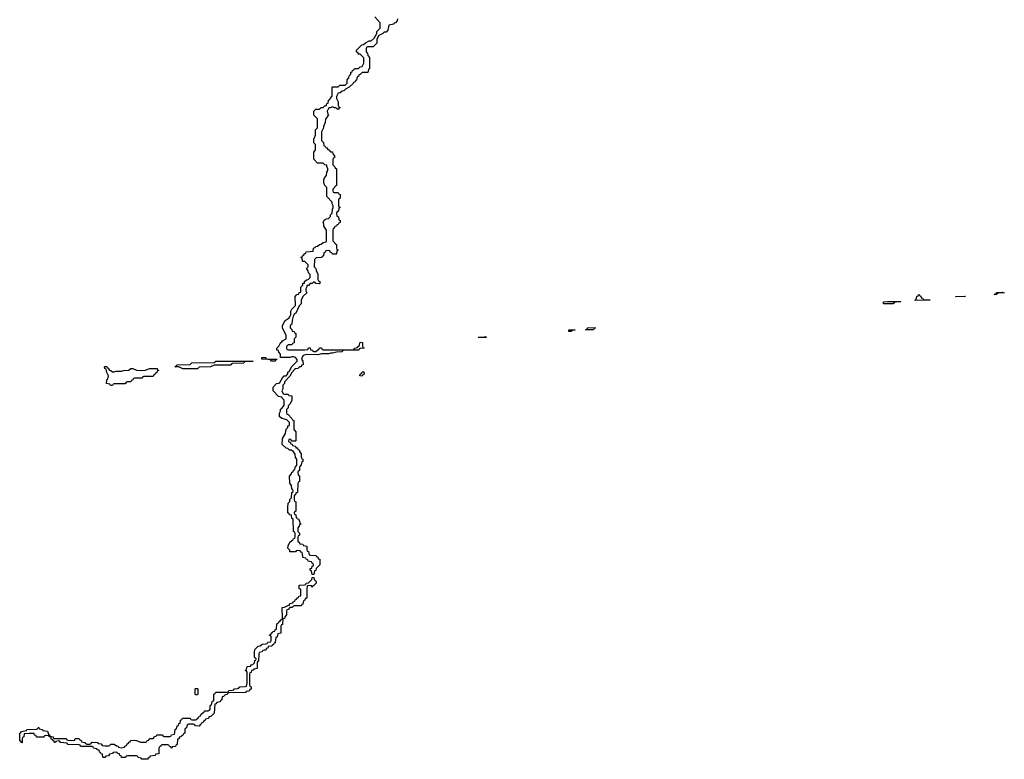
# Model space of a CAD drawing. Header units: inches. Extents: x 2777885 to 2884230, y 684484 to 829189.
# Tile 13 of 239: x 2815768 to 2826414, y 720888 to 728880. Entities that reach past the tile are written whole.
import ezdxf

# ---------------------------------------------------------------- set-up
doc = ezdxf.new("R2010")
doc.units = ezdxf.units.IN
doc.header["$MEASUREMENT"] = 0
doc.layers.add('C8712', color=7, linetype='Continuous')
doc.layers.add('C8722', color=7, linetype='Continuous')

msp = doc.modelspace()

# ---------------------------------------------------------------- linework, layer by layer
at = {"layer": 'C8712', "color": 6}
msp.add_lwpolyline([(2819852, 728888), (2819851, 728869), (2819830, 728846), (2819818, 728842), (2819814, 728830), (2819758, 728822), (2819750, 728766), (2819730, 728746), (2819710, 728746), (2819694, 728730), (2819651, 728709), (2819631, 728670), (2819630, 728626), (2819590, 728588), (2819533, 728587), (2819518, 728582), (2819513, 728567), (2819513, 728533), (2819530, 728514), (2819532, 728492), (2819552, 728470), (2819551, 728350), (2819538, 728342), (2819534, 728310), (2819472, 728308), (2819450, 728288), (2819434, 728286), (2819430, 728266), (2819418, 728262), (2819410, 728226), (2819398, 728222), (2819394, 728210), (2819378, 728202), (2819374, 728190), (2819332, 728150), (2819291, 728129), (2819274, 728110), (2819253, 728107), (2819234, 728090), (2819210, 728086), (2819192, 728050), (2819192, 728030), (2819211, 727991), (2819213, 727953), (2819218, 727938), (2819232, 727930), (2819218, 727922), (2819214, 727910), (2819206, 727910), (2819202, 727922), (2819188, 727928), (2819172, 727928), (2819150, 727938), (2819128, 727928), (2819112, 727928), (2819092, 727890), (2819098, 727858), (2819112, 727850), (2819098, 727842), (2819094, 727830), (2819073, 727807), (2819071, 727769), (2819053, 727727), (2819052, 727710), (2819032, 727670), (2819033, 727573), (2819052, 727552), (2819058, 727518), (2819070, 727514), (2819078, 727498), (2819090, 727494), (2819098, 727478), (2819110, 727474), (2819130, 727454), (2819150, 727452), (2819154, 727430), (2819172, 727410), (2819172, 727388), (2819158, 727382), (2819154, 727370), (2819154, 727310), (2819174, 727290), (2819178, 727278), (2819192, 727270), (2819194, 727090), (2819178, 727082), (2819174, 727070), (2819154, 727050), (2819154, 727030), (2819158, 727018), (2819170, 727014), (2819212, 727012), (2819218, 726998), (2819234, 726990), (2819234, 726950), (2819218, 726942), (2819214, 726930), (2819214, 726870), (2819218, 726858), (2819230, 726854), (2819232, 726848), (2819218, 726842), (2819214, 726810), (2819198, 726802), (2819194, 726790), (2819198, 726758), (2819214, 726750), (2819218, 726718), (2819232, 726712), (2819232, 726690), (2819218, 726682), (2819210, 726666), (2819198, 726662), (2819194, 726650), (2819174, 726646), (2819170, 726626), (2819158, 726622), (2819153, 726607), (2819152, 726512), (2819154, 726490), (2819174, 726470), (2819178, 726458), (2819192, 726452), (2819194, 726410), (2819198, 726398), (2819212, 726390), (2819198, 726382), (2819194, 726350), (2819190, 726346), (2819150, 726346), (2819142, 726362), (2819130, 726366), (2819122, 726382), (2819110, 726386), (2819078, 726382), (2819072, 726368), (2819058, 726362), (2819052, 726328), (2819038, 726322), (2819034, 726310), (2818973, 726307), (2818954, 726290), (2818952, 726210), (2818971, 726190), (2818972, 726170), (2818991, 726131), (2818993, 726073), (2818998, 726058), (2819014, 726050), (2819014, 726030), (2819010, 726026), (2818970, 726028), (2818962, 726042), (2818950, 726046), (2818931, 726029), (2818910, 726028), (2818890, 726009), (2818873, 726007), (2818873, 725993), (2818862, 725970), (2818862, 725950), (2818872, 725928), (2818831, 725889), (2818812, 725850), (2818811, 725809), (2818791, 725789), (2818752, 725710), (2818740, 725700), (2818724, 725676), (2818714, 725634), (2818712, 725590), (2818698, 725582), (2818694, 725570), (2818694, 725550), (2818710, 725534), (2818714, 725514), (2818734, 725510), (2818738, 725498), (2818754, 725490), (2818752, 725448), (2818734, 725430), (2818734, 725390), (2818718, 725382), (2818710, 725366), (2818670, 725366), (2818654, 725350), (2818654, 725330), (2818658, 725318), (2818670, 725314), (2818850, 725312), (2818882, 725318), (2818890, 725334), (2818910, 725334), (2818914, 725314), (2818934, 725310), (2818938, 725298), (2818950, 725294), (2818970, 725294), (2818990, 725314), (2819002, 725318), (2819010, 725334), (2819030, 725334), (2819038, 725318), (2819050, 725314), (2819370, 725314), (2819382, 725318), (2819390, 725332), (2819422, 725338), (2819430, 725354), (2819442, 725358), (2819446, 725390), (2819450, 725394), (2819473, 725393), (2819473, 725353), (2819478, 725338), (2819494, 725330), (2819450, 725326), (2819438, 725322), (2819434, 725310), (2819430, 725310), (2819272, 725308), (2819258, 725302), (2819254, 725290), (2819192, 725288), (2819150, 725278), (2819130, 725278), (2819111, 725269), (2819030, 725269), (2818990, 725258), (2818870, 725262), (2818844, 725256), (2818831, 725249), (2818814, 725210), (2818831, 725190), (2818832, 725150), (2818814, 725146), (2818811, 725129), (2818792, 725128), (2818774, 725110), (2818751, 725109), (2818740, 725100), (2818711, 725069), (2818690, 725028), (2818632, 724968), (2818631, 724949), (2818612, 724930), (2818612, 724890), (2818602, 724870), (2818618, 724838), (2818633, 724833), (2818670, 724834), (2818678, 724818), (2818710, 724814), (2818712, 724810), (2818710, 724766), (2818690, 724726), (2818672, 724708), (2818670, 724686), (2818653, 724667), (2818653, 724633), (2818658, 724618), (2818670, 724614), (2818710, 724572), (2818718, 724558), (2818731, 724550), (2818733, 724453), (2818753, 724427), (2818754, 724330), (2818750, 724326), (2818706, 724326), (2818702, 724342), (2818690, 724346), (2818678, 724342), (2818674, 724330), (2818678, 724318), (2818694, 724314), (2818698, 724298), (2818713, 724293), (2818718, 724278), (2818750, 724272), (2818754, 724254), (2818770, 724252), (2818774, 724234), (2818792, 724230), (2818793, 724213), (2818811, 724190), (2818813, 724153), (2818818, 724138), (2818831, 724130), (2818830, 724106), (2818818, 724102), (2818812, 724070), (2818794, 724050), (2818792, 724008), (2818778, 724002), (2818774, 723990), (2818778, 723958), (2818792, 723952), (2818794, 723910), (2818792, 723890), (2818778, 723882), (2818774, 723870), (2818773, 723773), (2818766, 723766), (2818754, 723766), (2818750, 723746), (2818738, 723742), (2818734, 723730), (2818734, 723690), (2818738, 723678), (2818752, 723670), (2818754, 723630), (2818752, 723570), (2818738, 723562), (2818734, 723550), (2818738, 723538), (2818752, 723530), (2818758, 723498), (2818770, 723494), (2818778, 723478), (2818790, 723474), (2818798, 723438), (2818812, 723430), (2818794, 723426), (2818790, 723406), (2818774, 723390), (2818774, 723350), (2818792, 723330), (2818792, 723310), (2818778, 723302), (2818774, 723290), (2818774, 723250), (2818778, 723238), (2818790, 723234), (2818798, 723218), (2818830, 723212), (2818838, 723198), (2818871, 723191), (2818874, 723150), (2818878, 723138), (2818892, 723132), (2818898, 723098), (2818913, 723093), (2818972, 723092), (2818978, 723078), (2818990, 723074), (2818994, 723054), (2819012, 723050), (2819012, 722990), (2818972, 722948), (2818970, 722928), (2818954, 722926), (2818950, 722886), (2818930, 722886), (2818922, 722922), (2818908, 722930), (2818908, 722950), (2818926, 722954), (2818930, 722974), (2818942, 722978), (2818946, 722990), (2818942, 723002), (2818930, 723006), (2818922, 723022), (2818886, 723030), (2818882, 723042), (2818870, 723046), (2818862, 723062), (2818829, 723069), (2818827, 723107), (2818822, 723122), (2818810, 723126), (2818802, 723142), (2818770, 723146), (2818758, 723142), (2818751, 723129), (2818690, 723129), (2818688, 723148), (2818669, 723170), (2818670, 723194), (2818690, 723234), (2818710, 723254), (2818722, 723258), (2818730, 723274), (2818742, 723278), (2818747, 723293), (2818747, 723327), (2818742, 723342), (2818729, 723350), (2818726, 723486), (2818709, 723490), (2818706, 723526), (2818686, 723530), (2818682, 723542), (2818668, 723550), (2818666, 723610), (2818670, 723654), (2818688, 723672), (2818690, 723694), (2818707, 723713), (2818709, 723770), (2818722, 723778), (2818726, 723790), (2818722, 723802), (2818710, 723806), (2818707, 723847), (2818689, 723871), (2818687, 723947), (2818708, 723972), (2818710, 723992), (2818726, 723994), (2818730, 724014), (2818742, 724018), (2818750, 724054), (2818762, 724058), (2818766, 724070), (2818766, 724130), (2818749, 724150), (2818747, 724187), (2818729, 724209), (2818708, 724228), (2818686, 724230), (2818668, 724248), (2818650, 724249), (2818606, 724290), (2818610, 724354), (2818642, 724410), (2818650, 724454), (2818668, 724472), (2818669, 724490), (2818686, 724494), (2818687, 724527), (2818656, 724556), (2818606, 724570), (2818578, 724590), (2818578, 724630), (2818589, 724651), (2818589, 724670), (2818602, 724678), (2818627, 724713), (2818627, 724767), (2818606, 724790), (2818602, 724802), (2818566, 724810), (2818510, 724868), (2818509, 724910), (2818546, 724950), (2818569, 724951), (2818580, 724960), (2818608, 725010), (2818628, 725030), (2818648, 725032), (2818668, 725052), (2818669, 725070), (2818682, 725078), (2818710, 725132), (2818768, 725190), (2818767, 725207), (2818749, 725229), (2818730, 725238), (2818710, 725238), (2818689, 725229), (2818588, 725228), (2818587, 725267), (2818570, 725286), (2818566, 725306), (2818549, 725309), (2818549, 725330), (2818569, 725351), (2818589, 725390), (2818602, 725398), (2818610, 725411), (2818648, 725432), (2818649, 725470), (2818610, 725546), (2818610, 725574), (2818638, 725630), (2818680, 725660), (2818689, 725671), (2818698, 725690), (2818698, 725730), (2818710, 725752), (2818749, 725791), (2818748, 725890), (2818766, 725910), (2818786, 725914), (2818790, 725932), (2818806, 725934), (2818808, 725990), (2818828, 726012), (2818830, 726032), (2818846, 726034), (2818848, 726050), (2818868, 726070), (2818888, 726072), (2818907, 726093), (2818907, 726127), (2818890, 726146), (2818887, 726167), (2818869, 726190), (2818886, 726210), (2818886, 726230), (2818850, 726266), (2818830, 726266), (2818826, 726270), (2818822, 726302), (2818806, 726310), (2818822, 726318), (2818826, 726330), (2818842, 726338), (2818846, 726350), (2818862, 726358), (2818866, 726370), (2818942, 726378), (2818946, 726410), (2818962, 726418), (2818966, 726430), (2818987, 726433), (2819010, 726452), (2819027, 726453), (2819050, 726472), (2819082, 726478), (2819086, 726490), (2819087, 726607), (2819070, 726626), (2819058, 726650), (2819058, 726670), (2819049, 726691), (2819063, 726717), (2819086, 726730), (2819108, 726732), (2819128, 726752), (2819130, 726772), (2819148, 726790), (2819149, 726829), (2819158, 726850), (2819158, 726870), (2819148, 726892), (2819148, 726908), (2819088, 726970), (2819088, 727068), (2819068, 727090), (2819056, 727116), (2819055, 727150), (2819062, 727170), (2819084, 727196), (2819090, 727234), (2819098, 727250), (2819098, 727270), (2819088, 727292), (2819088, 727308), (2819068, 727310), (2819049, 727329), (2818988, 727330), (2818947, 727373), (2818947, 727447), (2818967, 727473), (2818968, 727490), (2818966, 727530), (2818948, 727550), (2818948, 727590), (2818967, 727633), (2818968, 727690), (2818987, 727713), (2818989, 727770), (2818988, 727808), (2818948, 727848), (2818948, 727890), (2818970, 727914), (2819010, 727914), (2819026, 727930), (2819050, 727932), (2819070, 727952), (2819086, 727954), (2819090, 727974), (2819102, 727978), (2819108, 728012), (2819122, 728018), (2819126, 728030), (2819147, 728053), (2819146, 728150), (2819150, 728154), (2819210, 728154), (2819229, 728171), (2819288, 728172), (2819307, 728193), (2819309, 728231), (2819327, 728253), (2819330, 728274), (2819347, 728293), (2819350, 728314), (2819362, 728318), (2819366, 728330), (2819382, 728338), (2819388, 728352), (2819430, 728352), (2819449, 728371), (2819470, 728374), (2819489, 728410), (2819488, 728468), (2819450, 728506), (2819429, 728509), (2819426, 728526), (2819409, 728529), (2819408, 728550), (2819466, 728610), (2819487, 728613), (2819506, 728630), (2819546, 728650), (2819568, 728652), (2819600, 728680), (2819629, 728730), (2819630, 728752), (2819666, 728790), (2819667, 728847), (2819609, 728910)], dxfattribs=at)
for points in [[(2818452, 725212), (2818553, 725213), (2818546, 725206), (2818534, 725206), (2818530, 725189), (2818490, 725189), (2818482, 725202), (2818467, 725207), (2818386, 725210), (2818386, 725230), (2818430, 725231), (2818434, 725214)], [(2816770, 725074), (2816790, 725074), (2816810, 725082), (2816870, 725082), (2816891, 725091), (2816947, 725093), (2816970, 725112), (2816990, 725112), (2817032, 725092), (2817090, 725091), (2817128, 725092), (2817170, 725111), (2817249, 725111), (2817254, 725110), (2817258, 725098), (2817274, 725090), (2817254, 725086), (2817250, 725066), (2817238, 725062), (2817234, 725050), (2817218, 725042), (2817210, 725026), (2817110, 725026), (2817098, 725022), (2817090, 725006), (2817010, 725006), (2816998, 725002), (2816993, 724987), (2816978, 724982), (2816970, 724966), (2816930, 724966), (2816918, 724962), (2816910, 724946), (2816790, 724946), (2816778, 724942), (2816770, 724926), (2816750, 724926), (2816742, 724942), (2816708, 724948), (2816709, 724990), (2816722, 724998), (2816728, 725030), (2816710, 725066), (2816708, 725088), (2816702, 725102), (2816688, 725110), (2816686, 725130), (2816690, 725134), (2816710, 725134), (2816718, 725118), (2816730, 725114), (2816734, 725094), (2816754, 725090)], [(2817690, 725108), (2817531, 725109), (2817489, 725129), (2817446, 725130), (2817462, 725138), (2817466, 725150), (2817472, 725152), (2817610, 725154), (2817630, 725171), (2817870, 725174), (2817890, 725191), (2818294, 725190), (2818210, 725186), (2818198, 725182), (2818190, 725169), (2818070, 725166), (2818058, 725162), (2818054, 725150), (2818048, 725148), (2817870, 725146), (2817831, 725129), (2817710, 725126)], [(2819470, 725029), (2819446, 725030), (2819448, 725050), (2819462, 725058), (2819470, 725074), (2819490, 725074), (2819492, 725050), (2819478, 725042)], [(2818930, 722746), (2818922, 722762), (2818910, 722766), (2818878, 722762), (2818873, 722727), (2818873, 722633), (2818866, 722626), (2818854, 722626), (2818850, 722606), (2818838, 722602), (2818830, 722566), (2818818, 722562), (2818810, 722548), (2818733, 722547), (2818714, 722530), (2818690, 722528), (2818670, 722506), (2818658, 722502), (2818653, 722487), (2818652, 722450), (2818633, 722427), (2818632, 722410), (2818614, 722406), (2818611, 722349), (2818610, 722346), (2818598, 722342), (2818593, 722327), (2818592, 722250), (2818558, 722242), (2818552, 722210), (2818538, 722202), (2818533, 722187), (2818530, 722146), (2818518, 722142), (2818514, 722130), (2818498, 722122), (2818494, 722110), (2818454, 722106), (2818452, 722090), (2818434, 722086), (2818430, 722068), (2818413, 722067), (2818398, 722062), (2818390, 722048), (2818358, 722042), (2818353, 722027), (2818351, 721950), (2818338, 721942), (2818334, 721930), (2818334, 721870), (2818298, 721862), (2818294, 721850), (2818274, 721846), (2818270, 721826), (2818258, 721822), (2818252, 721808), (2818253, 721693), (2818258, 721678), (2818272, 721670), (2818270, 721646), (2818258, 721642), (2818250, 721626), (2818218, 721622), (2818210, 721608), (2818030, 721606), (2818018, 721602), (2818011, 721589), (2817990, 721586), (2817970, 721566), (2817958, 721562), (2817952, 721530), (2817938, 721522), (2817934, 721510), (2817898, 721502), (2817890, 721486), (2817878, 721482), (2817870, 721386), (2817834, 721350), (2817814, 721346), (2817810, 721328), (2817778, 721322), (2817774, 721310), (2817758, 721302), (2817750, 721286), (2817738, 721282), (2817730, 721266), (2817718, 721262), (2817710, 721246), (2817670, 721248), (2817662, 721262), (2817647, 721267), (2817593, 721267), (2817578, 721262), (2817572, 721228), (2817558, 721222), (2817554, 721210), (2817554, 721170), (2817538, 721162), (2817532, 721148), (2817518, 721142), (2817514, 721130), (2817494, 721126), (2817491, 721109), (2817474, 721106), (2817472, 721048), (2817458, 721042), (2817453, 721027), (2817418, 721022), (2817410, 721006), (2817402, 721022), (2817387, 721027), (2817382, 721042), (2817370, 721046), (2817310, 721046), (2817298, 721042), (2817294, 721030), (2817278, 721022), (2817274, 721010), (2817273, 720947), (2817238, 720942), (2817232, 720928), (2817178, 720922), (2817174, 720910), (2817158, 720902), (2817150, 720888), (2817088, 720888), (2817082, 720902), (2817050, 720906), (2817042, 720922), (2817030, 720926), (2816933, 720927), (2816918, 720922), (2816910, 720908), (2816870, 720906), (2816866, 720926), (2816850, 720928), (2816846, 720946), (2816826, 720950), (2816822, 720962), (2816810, 720966), (2816778, 720962), (2816771, 720949), (2816738, 720942), (2816730, 720926), (2816698, 720922), (2816690, 720906), (2816670, 720906), (2816666, 720910), (2816662, 720942), (2816650, 720946), (2816642, 720962), (2816630, 720966), (2816626, 720986), (2816606, 720990), (2816602, 721002), (2816566, 721010), (2816562, 721022), (2816550, 721026), (2816433, 721027), (2816426, 721030), (2816422, 721042), (2816410, 721046), (2816292, 721048), (2816286, 721050), (2816282, 721062), (2816210, 721069), (2816202, 721082), (2816190, 721086), (2816158, 721082), (2816154, 721070), (2816149, 721069), (2816142, 721082), (2816126, 721090), (2816122, 721102), (2816110, 721106), (2816107, 721127), (2816086, 721130), (2816082, 721142), (2816050, 721146), (2816038, 721142), (2816034, 721130), (2816028, 721128), (2815950, 721128), (2815946, 721146), (2815928, 721150), (2815926, 721166), (2815870, 721168), (2815818, 721162), (2815814, 721130), (2815798, 721122), (2815794, 721110), (2815794, 721070), (2815790, 721066), (2815782, 721082), (2815769, 721089), (2815768, 721170), (2815782, 721178), (2815786, 721190), (2815842, 721198), (2815846, 721210), (2815950, 721214), (2815962, 721218), (2815966, 721230), (2815971, 721231), (2815974, 721230), (2815978, 721218), (2816014, 721210), (2816018, 721198), (2816070, 721192), (2816078, 721158), (2816090, 721154), (2816098, 721138), (2816131, 721131), (2816134, 721114), (2816268, 721112), (2816274, 721110), (2816278, 721098), (2816293, 721093), (2816330, 721091), (2816366, 721094), (2816366, 721106), (2816372, 721112), (2816410, 721114), (2816418, 721098), (2816434, 721090), (2816438, 721078), (2816474, 721070), (2816478, 721058), (2816493, 721053), (2816527, 721053), (2816542, 721058), (2816546, 721070), (2816552, 721072), (2816610, 721071), (2816618, 721058), (2816650, 721054), (2816658, 721038), (2816690, 721032), (2816727, 721033), (2816742, 721038), (2816749, 721051), (2816790, 721052), (2816813, 721033), (2816834, 721030), (2816838, 721018), (2816870, 721012), (2816902, 721018), (2816906, 721030), (2816922, 721038), (2816930, 721054), (2816942, 721058), (2816950, 721074), (2816962, 721078), (2816970, 721094), (2817031, 721091), (2817073, 721073), (2817127, 721073), (2817142, 721078), (2817146, 721090), (2817166, 721094), (2817170, 721111), (2817210, 721114), (2817230, 721134), (2817242, 721138), (2817250, 721152), (2817310, 721154), (2817318, 721138), (2817330, 721134), (2817390, 721134), (2817402, 721138), (2817410, 721152), (2817442, 721158), (2817447, 721173), (2817448, 721212), (2817462, 721218), (2817469, 721251), (2817486, 721254), (2817490, 721274), (2817502, 721278), (2817508, 721312), (2817522, 721318), (2817527, 721333), (2817610, 721332), (2817618, 721318), (2817630, 721314), (2817670, 721314), (2817682, 721318), (2817686, 721330), (2817702, 721338), (2817710, 721354), (2817722, 721358), (2817730, 721374), (2817750, 721394), (2817762, 721398), (2817766, 721410), (2817807, 721413), (2817822, 721418), (2817826, 721430), (2817826, 721470), (2817842, 721478), (2817848, 721512), (2817862, 721518), (2817866, 721530), (2817866, 721590), (2817882, 721598), (2817890, 721614), (2818007, 721613), (2818022, 721618), (2818030, 721632), (2818070, 721634), (2818082, 721638), (2818090, 721651), (2818127, 721653), (2818150, 721671), (2818207, 721673), (2818222, 721678), (2818228, 721710), (2818226, 721830), (2818222, 721842), (2818210, 721846), (2818209, 721851), (2818222, 721858), (2818228, 721890), (2818266, 721894), (2818268, 721910), (2818288, 721912), (2818308, 721932), (2818310, 721954), (2818322, 721958), (2818326, 721970), (2818322, 721982), (2818310, 721986), (2818308, 721992), (2818306, 722050), (2818310, 722074), (2818346, 722110), (2818367, 722113), (2818390, 722132), (2818430, 722134), (2818442, 722138), (2818450, 722152), (2818482, 722158), (2818486, 722170), (2818486, 722210), (2818482, 722222), (2818470, 722226), (2818470, 722234), (2818482, 722238), (2818490, 722254), (2818502, 722258), (2818506, 722270), (2818526, 722274), (2818530, 722292), (2818546, 722294), (2818548, 722352), (2818562, 722358), (2818570, 722374), (2818582, 722378), (2818590, 722394), (2818602, 722398), (2818608, 722412), (2818606, 722530), (2818630, 722532), (2818674, 722554), (2818686, 722554), (2818688, 722570), (2818722, 722578), (2818726, 722590), (2818742, 722598), (2818746, 722610), (2818762, 722618), (2818770, 722634), (2818782, 722638), (2818786, 722650), (2818806, 722654), (2818806, 722726), (2818788, 722730), (2818788, 722770), (2818847, 722773), (2818862, 722778), (2818866, 722790), (2818890, 722794), (2818928, 722832), (2818930, 722854), (2818950, 722854), (2818952, 722832), (2818972, 722810), (2818972, 722790), (2818950, 722766), (2818938, 722762)], [(2817670, 721586), (2817666, 721590), (2817666, 721650), (2817670, 721654), (2817690, 721654), (2817694, 721650), (2817694, 721590), (2817690, 721586)]]:
    msp.add_lwpolyline(points, close=True, dxfattribs=at)
at = {"layer": 'C8722', "color": 6}
for points in [[(2825550, 725854), (2825610, 725854), (2825614, 725850), (2825610, 725849), (2825450, 725846), (2825446, 725850), (2825462, 725858), (2825468, 725890), (2825482, 725898), (2825490, 725914), (2825498, 725898), (2825510, 725894), (2825514, 725874), (2825534, 725870), (2825538, 725858)], [(2825890, 725886), (2825886, 725890), (2825970, 725894), (2825994, 725890), (2825990, 725889)], [(2826330, 725909), (2826306, 725910), (2826322, 725918), (2826330, 725932), (2826390, 725934), (2826414, 725930), (2826350, 725926), (2826338, 725922), (2826334, 725910)], [(2825210, 725809), (2825106, 725810), (2825106, 725830), (2825150, 725834), (2825290, 725834), (2825294, 725830), (2825233, 725827), (2825218, 725822), (2825214, 725810)], [(2821730, 725509), (2821706, 725510), (2821706, 725530), (2821774, 725530), (2821770, 725526), (2821738, 725522), (2821734, 725510)], [(2821970, 725530), (2821886, 725530), (2821902, 725538), (2821910, 725554), (2821994, 725550), (2821978, 725542), (2821974, 725530)], [(2820730, 725446), (2820726, 725450), (2820790, 725454), (2820812, 725452), (2820810, 725446)]]:
    msp.add_lwpolyline(points, close=True, dxfattribs=at)

doc.saveas('drawing.dxf')
